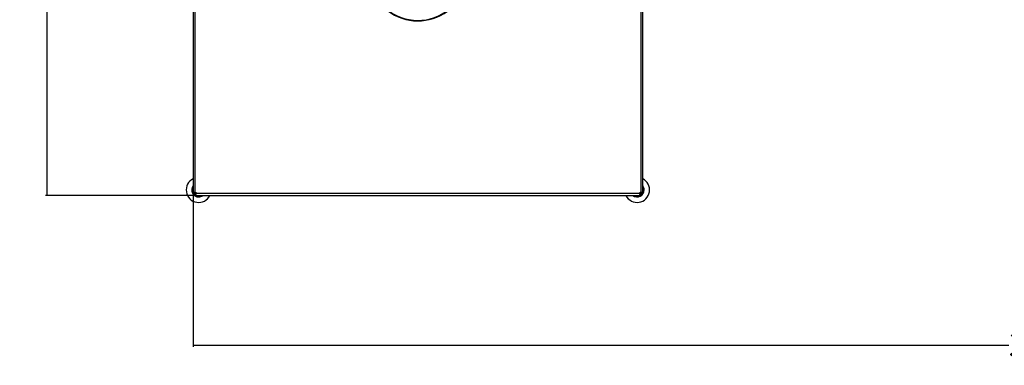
# Model space of a CAD drawing. Header units: millimetres. Extents: x 38476 to 443956, y 24059 to 406945.
# Tile 26 of 75: x 50512 to 149946, y 203091 to 238027. Entities that reach past the tile are written whole.
import ezdxf

# ---------------------------------------------------------------- set-up
doc = ezdxf.new("R2010")
doc.units = ezdxf.units.MM
doc.layers.add('COMPONENT_GEOMETRY', color=7, linetype='Continuous')
doc.styles.add('SLDTEXTSTYLE1', font='TXT', dxfattribs={"width": 0.75})
doc.dimstyles.new('SLDDIMSTYLE0', dxfattribs={"dimtxt": 2500, "dimasz": 165.1, "dimexe": 0, "dimexo": 0.0625, "dimgap": 625, "dimtad": 0, "dimtih": 1, "dimtoh": 1, "dimdec": 0, "dimlfac": 0.02, "dimrnd": 1e-09, "dimzin": 12, "dimdsep": 46, "dimtxsty": 'SLDTEXTSTYLE1', "dimsah": 1, "dimcen": 0.09, "dimadec": 0, "dimazin": 3, "dimtfac": 1, "dimtdec": 0, "dimtofl": 0, "dimtmove": 0, "dimatfit": 3, "dimfxl": 1, "dimfrac": 2, "dimtolj": 1, "dimtzin": 12, "dimarcsym": 0})
doc.dimstyles.new('SLDDIMSTYLE1', dxfattribs={"dimtxt": 2500, "dimasz": 165.1, "dimexe": 0, "dimexo": 0.0625, "dimgap": 625, "dimtad": 0, "dimtih": 1, "dimtoh": 1, "dimdec": 1, "dimlfac": 0.02, "dimrnd": 1e-09, "dimzin": 12, "dimdsep": 46, "dimtxsty": 'SLDTEXTSTYLE1', "dimsah": 1, "dimcen": 0.09, "dimadec": 0, "dimazin": 3, "dimtfac": 1, "dimtdec": 1, "dimtofl": 0, "dimtmove": 0, "dimatfit": 3, "dimfxl": 1, "dimfrac": 2, "dimtolj": 1, "dimtzin": 12, "dimarcsym": 0})

# ---------------------------------------------------------------- blocks, each defined once
blk = doc.blocks.new('_D_2')
at = {"layer": 'COMPONENT_GEOMETRY', "color": 7, "ltscale": 50}
for p, q in [((240160, 319828), (240160, 204975)), ((68025, 220334), (68025, 204975)), ((68025, 205134), (150398, 205134)), ((240160, 205134), (157787, 205134))]:
    blk.add_line(p, q, dxfattribs=at)
for points in [[(68025, 205134), (68190, 205109), (68190, 205159)], [(240160, 205134), (239995, 205159), (239995, 205109)]]:
    blk.add_solid(points, dxfattribs=at)
at = {"layer": 'COMPONENT_GEOMETRY', "color": 7, "ltscale": 50, "insert": (150398, 206372), "char_height": 2500, "attachment_point": 1, "style": 'SLDTEXTSTYLE1'}
blk.add_mtext('3443', dxfattribs=at)
blk = doc.blocks.new('_D_3')
at = {"layer": 'COMPONENT_GEOMETRY', "color": 7, "ltscale": 50}
for p, q in [((68102, 265657), (53124, 265657)), ((53283, 265657), (53283, 244941)), ((53283, 220257), (53283, 240972)), ((68102, 220257), (53124, 220257))]:
    blk.add_line(p, q, dxfattribs=at)
for points in [[(53283, 265657), (53257, 265492), (53308, 265492)], [(53283, 220257), (53308, 220422), (53257, 220422)]]:
    blk.add_solid(points, dxfattribs=at)
at = {"layer": 'COMPONENT_GEOMETRY', "color": 7, "ltscale": 50, "insert": (50512, 244195), "char_height": 2500, "attachment_point": 1, "style": 'SLDTEXTSTYLE1'}
blk.add_mtext('908', dxfattribs=at)

msp = doc.modelspace()

# ---------------------------------------------------------------- linework, layer by layer
at = {"color": 7, "linetype": 'Continuous', "lineweight": 25, "ltscale": 50}
for p, q in [((68024.72, 265385.92), (68024.72, 220527.34)), ((68224.72, 220556.63), (68224.72, 265356.63)), ((113424.72, 220527.34), (113424.72, 247417.88)), ((68024.72, 220527.34), (68124.72, 220527.34)), ((68024.72, 220397.34), (68024.72, 220527.34)), ((68124.72, 220397.34), (68024.72, 220397.34)), ((68124.72, 220397.34), (68124.72, 220527.34)), ((68165.43, 220256.63), (68165.43, 220356.63)), ((68165.43, 220356.63), (68295.43, 220356.63)), ((68165.43, 220256.63), (68295.43, 220256.63)), ((68224.72, 220556.63), (68324.72, 220556.63)), ((68295.43, 220256.63), (68295.43, 220356.63)), ((68295.43, 220256.63), (113154.01, 220256.63)), ((68324.72, 220556.63), (68324.72, 220456.63)), ((113124.72, 220456.63), (68324.72, 220456.63)), ((113124.72, 220556.63), (113224.72, 220556.63)), ((113124.72, 220456.63), (113124.72, 220556.63)), ((113154.01, 220256.63), (113154.01, 220356.63)), ((113284.01, 220356.63), (113154.01, 220356.63)), ((113284.01, 220256.63), (113154.01, 220256.63)), ((113284.01, 220356.63), (113284.01, 220256.63)), ((113424.72, 220527.34), (113324.72, 220527.34)), ((113324.72, 220397.34), (113324.72, 220527.34)), ((113424.72, 220397.34), (113324.72, 220397.34)), ((113424.72, 220397.34), (113424.72, 220527.34))]:
    msp.add_line(p, q, dxfattribs=at)
at = {"color": 8, "linetype": 'Continuous', "lineweight": 25, "ltscale": 50}
for p, q in [((113224.72, 247417.97), (113224.72, 220556.63)), ((89924.72, 237970.4), (89924.72, 238021.04)), ((91524.72, 237970.4), (91524.72, 238021.04))]:
    msp.add_line(p, q, dxfattribs=at)
at = {"color": 8, "linetype": 'Continuous', "lineweight": 25, "ltscale": 50, "flags": 128}
for points in [[(68318.65, 220425.04), (68249.98, 220481.89), (68193.69, 220549.74)], [(113256.31, 220550.56), (113199.46, 220481.89), (113131.61, 220425.6)]]:
    msp.add_lwpolyline(points, dxfattribs=at)
at = {"color": 7, "linetype": 'Continuous', "lineweight": 25, "ltscale": 50, "flags": 128}
for points in [[(68267.13, 220556.63), (68279.63, 220542.07), (68324.72, 220499.04)], [(113124.72, 220499.04), (113139.28, 220511.54), (113182.31, 220556.63)]]:
    msp.add_lwpolyline(points, dxfattribs=at)
at = {"color": 7, "linetype": 'Continuous', "lineweight": 25, "ltscale": 2500}
for centre, radius, start, end in [((90724.72, 242956.63), 5050, 90, 24.5732318), ((90724.72, 242956.63), 5000, 65.6403027, 24.3596973), ((68586.18, 220818.09), 1260.48, 116.4512094, 333.5487906), ((112863.26, 220818.09), 1260.47, 206.4512094, 63.5487906), ((68586.18, 220818.09), 708.82, 142.3828652, 270), ((68586.18, 220818.09), 595.31, 160.5849829, 199.4150171), ((112863.26, 220818.09), 708.82, 232.3828652, 0), ((112863.26, 220818.09), 708.82, 0, 37.6171348), ((112863.26, 220818.09), 595.31, 340.5849829, 19.4150171), ((68586.18, 220818.09), 595.31, 219.1807706, 230.8192294), ((68586.18, 220818.09), 491.33, 213.6096277, 236.4189532), ((68586.18, 220818.09), 595.31, 250.5849829, 289.4150171), ((68586.18, 220818.09), 708.82, 270, 307.6171348), ((112863.26, 220818.09), 595.31, 250.5849829, 289.4150171), ((112863.26, 220818.09), 491.33, 303.6096277, 326.4189532), ((112863.26, 220818.09), 595.31, 309.1807706, 320.8192294)]:
    msp.add_arc(centre, radius, start, end, dxfattribs=at)
at = {"color": 7, "linetype": 'Continuous', "lineweight": 25, "ltscale": 50}
for points, knots in [([(68224.72, 220556.63), (68199.27, 220555.55), (68160.27, 220553.9), (68113.92, 220547.39), (68082.28, 220541.98), (68056.73, 220536.58), (68031.67, 220530.06), (68027.46, 220528.41), (68024.72, 220527.34)], [0, 0, 0, 0, 0.24116507, 0.36951634, 0.5, 0.63048366, 0.75883493, 1, 1, 1, 1]), ([(68224.72, 220556.63), (68218.51, 220556.35), (68205.7, 220555.77), (68180.42, 220550.89), (68152.04, 220541.98), (68133.42, 220533.08), (68125.76, 220528.2), (68125.06, 220527.62), (68124.72, 220527.34)], [0, 0, 0, 0, 0.11665972, 0.24036578, 0.5, 0.75963422, 0.88334028, 1, 1, 1, 1]), ([(68324.72, 220477.2), (68315.49, 220493.18), (68303.27, 220514.36), (68290.31, 220536.79), (68287.14, 220542.29)], [0, 0, 0, 0, 0.75493639, 1, 1, 1, 1]), ([(68295.43, 220356.63), (68295.71, 220356.97), (68296.29, 220357.67), (68301.17, 220365.33), (68310.07, 220383.94), (68318.98, 220412.33), (68323.86, 220437.61), (68324.44, 220450.41), (68324.72, 220456.63)], [0, 0, 0, 0, 0.11665972, 0.24036578, 0.5, 0.75963422, 0.88334028, 1, 1, 1, 1]), ([(68295.43, 220256.63), (68296.51, 220259.37), (68298.15, 220263.58), (68304.67, 220288.63), (68310.07, 220314.19), (68315.48, 220345.83), (68322, 220392.17), (68323.64, 220431.17), (68324.72, 220456.63)], [0, 0, 0, 0, 0.241165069, 0.369516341, 0.5, 0.630483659, 0.758834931, 1, 1, 1, 1]), ([(113124.72, 220456.63), (113125.8, 220431.17), (113127.44, 220392.17), (113133.96, 220345.83), (113139.36, 220314.19), (113144.77, 220288.63), (113151.29, 220263.58), (113152.93, 220259.37), (113154.01, 220256.63)], [0, 0, 0, 0, 0.24116507, 0.36951634, 0.5, 0.63048366, 0.75883493, 1, 1, 1, 1]), ([(113124.72, 220456.63), (113125, 220450.41), (113125.58, 220437.61), (113130.46, 220412.33), (113139.36, 220383.94), (113148.27, 220365.33), (113153.15, 220357.67), (113153.73, 220356.97), (113154.01, 220356.63)], [0, 0, 0, 0, 0.11665972, 0.24036578, 0.5, 0.75963422, 0.88334028, 1, 1, 1, 1]), ([(113204.15, 220556.63), (113188.16, 220547.4), (113166.99, 220535.18), (113144.55, 220522.22), (113139.05, 220519.05)], [0, 0, 0, 0, 0.75493639, 1, 1, 1, 1]), ([(113424.72, 220527.34), (113421.98, 220528.41), (113417.77, 220530.06), (113392.71, 220536.58), (113367.16, 220541.98), (113335.52, 220547.39), (113289.17, 220553.9), (113250.17, 220555.55), (113224.72, 220556.63)], [0, 0, 0, 0, 0.24116507, 0.36951634, 0.5, 0.63048366, 0.75883493, 1, 1, 1, 1]), ([(113324.72, 220527.34), (113324.38, 220527.62), (113323.68, 220528.2), (113316.02, 220533.08), (113297.4, 220541.98), (113269.02, 220550.89), (113243.74, 220555.77), (113230.93, 220556.35), (113224.72, 220556.63)], [0, 0, 0, 0, 0.11665972, 0.24036578, 0.5, 0.75963422, 0.88334028, 1, 1, 1, 1])]:
    msp.add_open_spline(points, degree=3, knots=knots, dxfattribs=at)

# ---------------------------------------------------------------- dimensions: what is measured, and where the dimension line sits
at = {"layer": 'COMPONENT_GEOMETRY', "color": 7, "ltscale": 50}
dim = msp.add_linear_dim(base=(68024.72, 205134.08), p1=(240160.49, 319891.58), p2=(68024.72, 220397.34), dimstyle='SLDDIMSTYLE0', dxfattribs=at)
dim.commit()
dim.dimension.update_dxf_attribs({"geometry": '_D_2', "text_midpoint": (154092.6, 205134.08), "dimtype": 160})
dim = msp.add_linear_dim(base=(53282.55, 220256.63), p1=(68165.43, 265656.63), p2=(68165.43, 220256.63), angle=90, dimstyle='SLDDIMSTYLE1', dxfattribs=at)
dim.commit()
dim.dimension.update_dxf_attribs({"geometry": '_D_3', "text_midpoint": (53282.55, 242956.63), "dimtype": 160})

doc.saveas('drawing.dxf')
